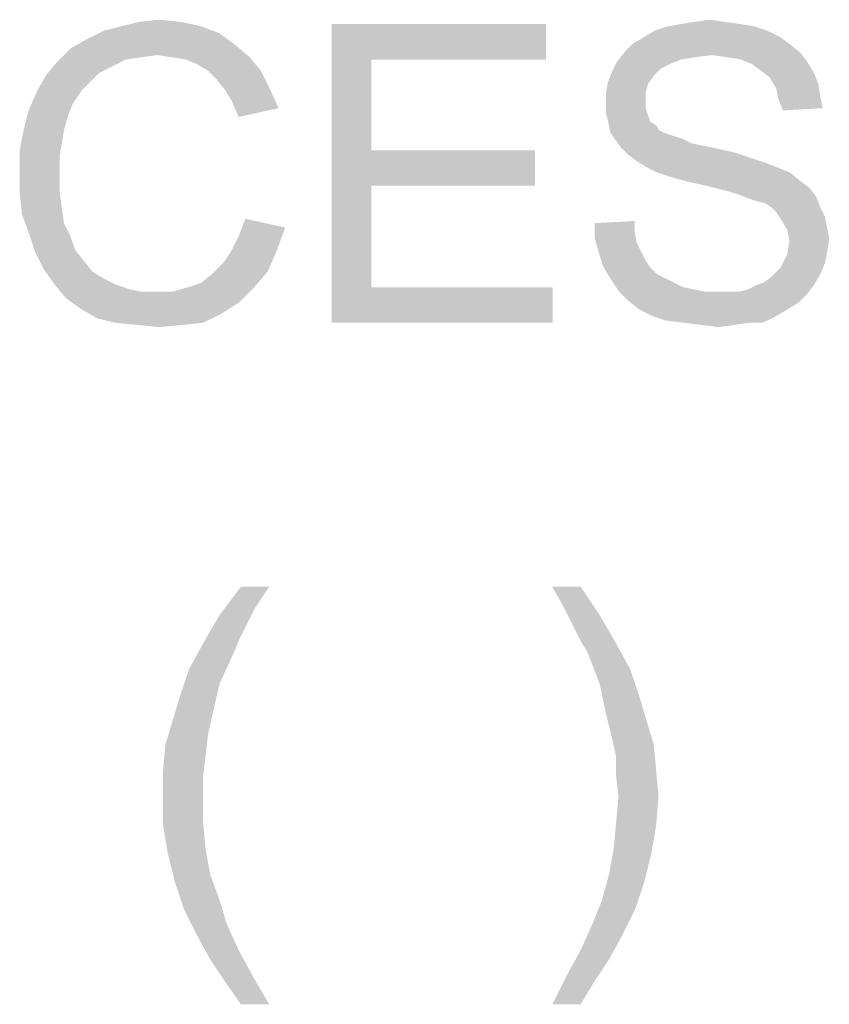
# Model space of a CAD drawing. Extents: x 0 to 1189, y 0 to 841.
# Tile 64 of 96: x 1088 to 1096, y 59 to 69. Entities that reach past the tile are written whole.
import ezdxf

# ---------------------------------------------------------------- set-up
doc = ezdxf.new("R2010")
doc.units = 0
doc.header["$LTSCALE"] = 65.395
doc.layers.get('0').update_dxf_attribs({"linetype": 'CONTINUOUS'})

msp = doc.modelspace()

# ---------------------------------------------------------------- linework, layer by layer
at = {"color": 1, "linetype": 'Continuous'}
for points in [[(1089.5292, 68.9722), (1088.9292, 68.9278), (1089.1069, 68.9722)], [(1088.9292, 68.9278), (1089.5292, 68.9722), (1089.7292, 68.9278)], [(1089.1069, 68.9722), (1089.3069, 68.9944), (1089.5292, 68.9722)], [(1094.9958, 68.9722), (1094.5514, 68.95), (1094.6847, 68.9722)], [(1094.5514, 68.95), (1094.9958, 68.9722), (1095.1514, 68.95)], [(1094.6847, 68.9722), (1094.8403, 68.9944), (1094.9958, 68.9722)], [(1089.9069, 68.8611), (1088.5736, 68.7944), (1088.7514, 68.8833)], [(1088.5736, 68.7944), (1089.9069, 68.8611), (1090.0625, 68.75)], [(1089.7292, 68.9278), (1088.7514, 68.8833), (1088.9292, 68.9278)], [(1088.7514, 68.8833), (1089.7292, 68.9278), (1089.9069, 68.8611)], [(1091.0403, 68.95), (1093.1958, 68.95), (1091.4403, 68.5944)], [(1091.4403, 68.5944), (1091.0403, 65.95), (1091.0403, 68.95)], [(1091.4403, 68.5944), (1093.1958, 68.95), (1093.1958, 68.5944)], [(1095.4181, 68.8833), (1094.1736, 68.8167), (1094.2847, 68.8833)], [(1094.1736, 68.8167), (1095.4181, 68.8833), (1095.5514, 68.8167)], [(1095.2847, 68.9278), (1094.2847, 68.8833), (1094.4181, 68.9278)], [(1094.2847, 68.8833), (1095.2847, 68.9278), (1095.4181, 68.8833)], [(1095.1514, 68.95), (1094.4181, 68.9278), (1094.5514, 68.95)], [(1094.4181, 68.9278), (1095.1514, 68.95), (1095.2847, 68.9278)], [(1090.0625, 68.75), (1088.4181, 68.7056), (1088.5736, 68.7944)], [(1095.5514, 68.8167), (1094.0625, 68.75), (1094.1736, 68.8167)], [(1094.0625, 68.75), (1095.5514, 68.8167), (1095.6403, 68.75)], [(1089.2847, 68.6389), (1088.2847, 68.5722), (1088.4181, 68.7056)], [(1089.2847, 68.6389), (1088.4181, 68.7056), (1090.0625, 68.75)], [(1089.4403, 68.6167), (1089.2847, 68.6389), (1090.0625, 68.75)], [(1089.4403, 68.6167), (1090.0625, 68.75), (1090.2181, 68.6167)], [(1094.8625, 68.6389), (1093.9069, 68.5722), (1093.9958, 68.6833)], [(1095.6403, 68.75), (1093.9958, 68.6833), (1094.0625, 68.75)], [(1093.9958, 68.6833), (1095.6403, 68.75), (1095.7514, 68.6611)], [(1093.9958, 68.6833), (1095.7514, 68.6611), (1094.8625, 68.6389)], [(1095.0181, 68.6167), (1094.8625, 68.6389), (1095.7514, 68.6611)], [(1095.1514, 68.5944), (1095.0181, 68.6167), (1095.7514, 68.6611)], [(1095.1514, 68.5944), (1095.7514, 68.6611), (1095.8181, 68.5722)], [(1088.8403, 68.5278), (1088.1736, 68.4389), (1088.2847, 68.5722)], [(1089.2847, 68.6389), (1089.1292, 68.6167), (1088.2847, 68.5722)], [(1089.1292, 68.6167), (1088.9736, 68.5944), (1088.2847, 68.5722)], [(1088.2847, 68.5722), (1088.9736, 68.5944), (1088.8403, 68.5278)], [(1090.2181, 68.6167), (1089.5736, 68.5944), (1089.4403, 68.6167)], [(1089.6847, 68.55), (1089.5736, 68.5944), (1090.2181, 68.6167)], [(1089.7958, 68.4833), (1089.6847, 68.55), (1090.2181, 68.6167)], [(1089.7958, 68.4833), (1090.2181, 68.6167), (1090.3292, 68.4833)], [(1091.4403, 68.5944), (1091.4403, 67.6833), (1091.0403, 65.95)], [(1094.4403, 68.55), (1093.8625, 68.4833), (1093.9069, 68.5722)], [(1094.8625, 68.6389), (1094.6847, 68.6167), (1093.9069, 68.5722)], [(1094.6847, 68.6167), (1094.5514, 68.5944), (1093.9069, 68.5722)], [(1093.9069, 68.5722), (1094.5514, 68.5944), (1094.4403, 68.55)], [(1095.8181, 68.5722), (1095.2625, 68.55), (1095.1514, 68.5944)], [(1095.3514, 68.4833), (1095.2625, 68.55), (1095.8181, 68.5722)], [(1095.3514, 68.4833), (1095.8181, 68.5722), (1095.8847, 68.4611)], [(1088.8403, 68.5278), (1088.7069, 68.4611), (1088.1736, 68.4389)], [(1088.1736, 68.4389), (1088.7069, 68.4611), (1088.6181, 68.3722)], [(1090.3292, 68.4833), (1089.8847, 68.3944), (1089.7958, 68.4833)], [(1089.8847, 68.3944), (1090.3292, 68.4833), (1090.4181, 68.3056)], [(1094.2847, 68.4389), (1093.8181, 68.3722), (1093.8625, 68.4833)], [(1094.4403, 68.55), (1094.3514, 68.5056), (1093.8625, 68.4833)], [(1093.8625, 68.4833), (1094.3514, 68.5056), (1094.2847, 68.4389)], [(1095.8847, 68.4611), (1095.4403, 68.4167), (1095.3514, 68.4833)], [(1095.4403, 68.4167), (1095.8847, 68.4611), (1095.9292, 68.35)], [(1088.6181, 68.3722), (1088.0847, 68.2833), (1088.1736, 68.4389)], [(1088.0847, 68.2833), (1088.6181, 68.3722), (1088.5292, 68.2833)], [(1090.4181, 68.3056), (1089.9736, 68.2833), (1089.8847, 68.3944)], [(1094.2181, 68.35), (1093.7958, 68.2611), (1093.8181, 68.3722)], [(1093.8181, 68.3722), (1094.2847, 68.4389), (1094.2181, 68.35)], [(1095.9292, 68.35), (1095.5069, 68.3056), (1095.4403, 68.4167)], [(1088.5292, 68.2833), (1088.4403, 68.15), (1087.9958, 68.0833)], [(1088.5292, 68.2833), (1087.9958, 68.0833), (1088.0847, 68.2833)], [(1090.0403, 68.1722), (1089.9736, 68.2833), (1090.4181, 68.3056)], [(1090.0403, 68.1722), (1090.4181, 68.3056), (1090.5069, 68.1056)], [(1093.7958, 68.2611), (1094.2181, 68.35), (1094.1958, 68.2611)], [(1094.1958, 68.2611), (1094.1958, 68.1722), (1093.7958, 68.15)], [(1094.1958, 68.2611), (1093.7958, 68.15), (1093.7958, 68.2611)], [(1095.5069, 68.3056), (1095.9292, 68.35), (1095.9514, 68.2167)], [(1095.9514, 68.2167), (1095.5292, 68.1944), (1095.5069, 68.3056)], [(1090.5069, 68.1056), (1090.1069, 68.0167), (1090.0403, 68.1722)], [(1093.7958, 68.15), (1094.1958, 68.1722), (1094.1958, 68.1056)], [(1095.5292, 68.1944), (1095.9514, 68.2167), (1095.9736, 68.1056)], [(1095.9736, 68.1056), (1095.5736, 68.0833), (1095.5292, 68.1944)], [(1088.3958, 68.0389), (1087.9514, 67.9056), (1087.9958, 68.0833)], [(1087.9958, 68.0833), (1088.4403, 68.15), (1088.3958, 68.0389)], [(1094.1958, 68.1056), (1093.7958, 68.0611), (1093.7958, 68.15)], [(1093.7958, 68.0611), (1094.1958, 68.1056), (1094.2181, 68.0389)], [(1094.2181, 68.0389), (1093.8181, 67.9722), (1093.7958, 68.0611)], [(1087.9514, 67.9056), (1088.3958, 68.0389), (1088.3514, 67.8833)], [(1093.8181, 67.9722), (1094.2181, 68.0389), (1094.2403, 67.9722)], [(1094.2403, 67.9722), (1093.8403, 67.8611), (1093.8181, 67.9722)], [(1094.2403, 67.9722), (1094.3069, 67.9278), (1093.8403, 67.8611)], [(1088.3514, 67.8833), (1087.9069, 67.6833), (1087.9514, 67.9056)], [(1088.3514, 67.8833), (1088.3292, 67.75), (1087.9069, 67.6833)], [(1094.3069, 67.9278), (1094.3292, 67.8833), (1093.8403, 67.8611)], [(1093.8403, 67.8611), (1094.3292, 67.8833), (1094.3736, 67.8611)], [(1094.3736, 67.8611), (1093.8847, 67.7944), (1093.8403, 67.8611)], [(1094.3736, 67.8611), (1094.4403, 67.8389), (1093.8847, 67.7944)], [(1094.4403, 67.8389), (1094.5069, 67.8167), (1093.8847, 67.7944)], [(1093.8847, 67.7944), (1094.5069, 67.8167), (1094.5736, 67.7944)], [(1094.5736, 67.7944), (1093.9514, 67.7056), (1093.8847, 67.7944)], [(1094.5736, 67.7944), (1094.6625, 67.75), (1093.9514, 67.7056)], [(1087.9069, 67.6833), (1088.3292, 67.75), (1088.3069, 67.6167)], [(1088.3069, 67.6167), (1087.9069, 67.4611), (1087.9069, 67.6833)], [(1091.4403, 67.6833), (1091.4403, 67.3278), (1091.0403, 65.95)], [(1091.4403, 67.3278), (1093.0847, 67.6833), (1093.0847, 67.3278)], [(1091.4403, 67.6833), (1093.0847, 67.6833), (1091.4403, 67.3278)], [(1094.6625, 67.75), (1094.7736, 67.7278), (1093.9514, 67.7056)], [(1093.9514, 67.7056), (1094.7736, 67.7278), (1094.8847, 67.7056)], [(1094.8847, 67.7056), (1094.0181, 67.6389), (1093.9514, 67.7056)], [(1094.8847, 67.7056), (1095.0847, 67.6611), (1094.0181, 67.6389)], [(1087.9069, 67.4611), (1088.3069, 67.6167), (1088.3069, 67.4611)], [(1094.0181, 67.6389), (1095.0847, 67.6611), (1095.2847, 67.5944)], [(1095.2847, 67.5944), (1094.1069, 67.5722), (1094.0181, 67.6389)], [(1094.1069, 67.5722), (1095.2847, 67.5944), (1095.4181, 67.55)], [(1095.4181, 67.55), (1094.2181, 67.5056), (1094.1069, 67.5722)], [(1094.2181, 67.5056), (1095.4181, 67.55), (1095.5292, 67.5056)], [(1095.5292, 67.5056), (1094.3069, 67.4611), (1094.2181, 67.5056)], [(1094.3069, 67.4611), (1095.5292, 67.5056), (1095.6403, 67.4611)], [(1088.3069, 67.4611), (1088.3069, 67.2833), (1087.9069, 67.2611)], [(1088.3069, 67.4611), (1087.9069, 67.2611), (1087.9069, 67.4611)], [(1095.6403, 67.4611), (1094.4403, 67.4167), (1094.3069, 67.4611)], [(1094.5958, 67.3722), (1094.4403, 67.4167), (1095.6403, 67.4611)], [(1094.5958, 67.3722), (1095.6403, 67.4611), (1095.7514, 67.3722)], [(1095.7514, 67.3722), (1094.7958, 67.3278), (1094.5958, 67.3722)], [(1094.7958, 67.3278), (1095.7514, 67.3722), (1095.8403, 67.3056)], [(1087.9069, 67.2611), (1088.3069, 67.2833), (1088.3292, 67.1056)], [(1091.4403, 67.3278), (1091.4403, 66.3056), (1091.0403, 65.95)], [(1095.8403, 67.3056), (1094.9736, 67.2833), (1094.7958, 67.3278)], [(1095.1292, 67.2389), (1094.9736, 67.2833), (1095.8403, 67.3056)], [(1095.1292, 67.2389), (1095.8403, 67.3056), (1095.9069, 67.2167)], [(1088.3292, 67.1056), (1087.9292, 67.0389), (1087.9069, 67.2611)], [(1095.9069, 67.2167), (1095.2403, 67.1944), (1095.1292, 67.2389)], [(1095.3069, 67.1722), (1095.2403, 67.1944), (1095.9069, 67.2167)], [(1095.3958, 67.15), (1095.3069, 67.1722), (1095.9069, 67.2167)], [(1095.4625, 67.1056), (1095.3958, 67.15), (1095.9069, 67.2167)], [(1095.4625, 67.1056), (1095.9069, 67.2167), (1095.9514, 67.1056)], [(1087.9292, 67.0389), (1088.3292, 67.1056), (1088.3514, 66.95)], [(1095.9514, 67.1056), (1095.5069, 67.0611), (1095.4625, 67.1056)], [(1095.5069, 67.0611), (1095.9514, 67.1056), (1095.9958, 67.0167)], [(1088.3514, 66.95), (1087.9958, 66.8611), (1087.9292, 67.0389)], [(1090.5736, 66.9056), (1090.1069, 66.8167), (1090.1736, 66.9944)], [(1095.9958, 67.0167), (1095.5514, 66.9944), (1095.5069, 67.0611)], [(1095.5514, 66.9944), (1095.9958, 67.0167), (1096.0181, 66.9056)], [(1096.0181, 66.9056), (1095.6181, 66.8833), (1095.5514, 66.9944)], [(1087.9958, 66.8611), (1088.3514, 66.95), (1088.4181, 66.8167)], [(1090.0403, 66.6833), (1090.1069, 66.8167), (1090.5736, 66.9056)], [(1090.0403, 66.6833), (1090.5736, 66.9056), (1090.4847, 66.6611)], [(1093.6847, 66.95), (1094.0847, 66.9722), (1094.0847, 66.8611)], [(1094.0847, 66.8611), (1093.6847, 66.7944), (1093.6847, 66.95)], [(1095.6181, 66.8833), (1096.0181, 66.9056), (1096.0403, 66.7944)], [(1096.0403, 66.7944), (1095.6403, 66.7722), (1095.6181, 66.8833)], [(1088.4181, 66.8167), (1088.0625, 66.6611), (1087.9958, 66.8611)], [(1088.4181, 66.8167), (1088.4625, 66.6833), (1088.0625, 66.6611)], [(1093.6847, 66.7944), (1094.0847, 66.8611), (1094.1069, 66.75)], [(1094.1069, 66.75), (1093.7292, 66.6389), (1093.6847, 66.7944)], [(1095.6403, 66.7722), (1096.0403, 66.7944), (1096.0181, 66.6611)], [(1088.0625, 66.6611), (1088.4625, 66.6833), (1088.5514, 66.5722)], [(1090.4847, 66.6611), (1089.9514, 66.55), (1090.0403, 66.6833)], [(1094.1069, 66.75), (1094.1514, 66.6611), (1093.7292, 66.6389)], [(1096.0181, 66.6611), (1095.6181, 66.6389), (1095.6403, 66.7722)], [(1088.5514, 66.5722), (1088.1514, 66.4833), (1088.0625, 66.6611)], [(1089.9514, 66.55), (1090.4847, 66.6611), (1090.3958, 66.4611)], [(1093.7292, 66.6389), (1094.1514, 66.6611), (1094.1958, 66.5722)], [(1094.1958, 66.5722), (1093.7736, 66.5056), (1093.7292, 66.6389)], [(1095.9958, 66.55), (1095.5514, 66.5056), (1095.6181, 66.6389)], [(1095.6181, 66.6389), (1096.0181, 66.6611), (1095.9958, 66.55)], [(1088.1514, 66.4833), (1088.5514, 66.5722), (1088.6403, 66.4611)], [(1088.6403, 66.4611), (1088.2625, 66.3278), (1088.1514, 66.4833)], [(1090.3958, 66.4611), (1089.8403, 66.4389), (1089.9514, 66.55)], [(1093.7736, 66.5056), (1094.1958, 66.5722), (1094.2403, 66.5056)], [(1094.2403, 66.5056), (1093.8403, 66.3944), (1093.7736, 66.5056)], [(1094.2403, 66.5056), (1094.3069, 66.4389), (1093.8403, 66.3944)], [(1095.5069, 66.4611), (1095.5514, 66.5056), (1095.9958, 66.55)], [(1095.5069, 66.4611), (1095.9958, 66.55), (1095.9514, 66.4389)], [(1088.6403, 66.4611), (1088.7514, 66.3944), (1088.2625, 66.3278)], [(1088.2625, 66.3278), (1088.7514, 66.3944), (1088.8847, 66.3278)], [(1089.5958, 66.3056), (1089.7292, 66.35), (1090.3958, 66.4611)], [(1089.5958, 66.3056), (1090.3958, 66.4611), (1090.2625, 66.3056)], [(1089.7292, 66.35), (1089.8403, 66.4389), (1090.3958, 66.4611)], [(1093.8403, 66.3944), (1094.3069, 66.4389), (1094.3958, 66.3944)], [(1094.3958, 66.3944), (1093.9292, 66.2611), (1093.8403, 66.3944)], [(1094.3958, 66.3944), (1094.4847, 66.35), (1093.9292, 66.2611)], [(1095.3069, 66.3278), (1095.3736, 66.35), (1095.9514, 66.4389)], [(1095.3069, 66.3278), (1095.9514, 66.4389), (1095.8847, 66.3278)], [(1095.3736, 66.35), (1095.4403, 66.3944), (1095.9514, 66.4389)], [(1095.9514, 66.4389), (1095.4403, 66.3944), (1095.5069, 66.4611)], [(1088.8847, 66.3278), (1088.3736, 66.1944), (1088.2625, 66.3278)], [(1088.8847, 66.3278), (1089.0181, 66.2833), (1088.3736, 66.1944)], [(1088.3736, 66.1944), (1089.4403, 66.2611), (1090.2625, 66.3056)], [(1088.3736, 66.1944), (1090.2625, 66.3056), (1090.1069, 66.15)], [(1089.0181, 66.2833), (1089.1292, 66.2611), (1088.3736, 66.1944)], [(1090.2625, 66.3056), (1089.4403, 66.2611), (1089.5958, 66.3056)], [(1091.4403, 66.3056), (1093.2625, 66.3056), (1091.0403, 65.95)], [(1091.0403, 65.95), (1093.2625, 66.3056), (1093.2625, 65.95)], [(1094.4847, 66.35), (1094.5736, 66.3056), (1093.9292, 66.2611)], [(1094.5736, 66.3056), (1094.6847, 66.2833), (1093.9292, 66.2611)], [(1093.9292, 66.2611), (1094.6847, 66.2833), (1094.7958, 66.2611)], [(1095.1292, 66.2611), (1095.2181, 66.2833), (1095.8847, 66.3278)], [(1095.1292, 66.2611), (1095.8847, 66.3278), (1095.8181, 66.2389)], [(1095.8847, 66.3278), (1095.2181, 66.2833), (1095.3069, 66.3278)], [(1089.2847, 66.2611), (1089.4403, 66.2611), (1088.3736, 66.1944)], [(1089.1292, 66.2611), (1089.2847, 66.2611), (1088.3736, 66.1944)], [(1090.1069, 66.15), (1088.5292, 66.0833), (1088.3736, 66.1944)], [(1094.7958, 66.2611), (1094.0181, 66.1722), (1093.9292, 66.2611)], [(1095.1292, 66.2611), (1095.8181, 66.2389), (1094.0181, 66.1722)], [(1095.0181, 66.2611), (1095.1292, 66.2611), (1094.0181, 66.1722)], [(1094.9292, 66.2611), (1095.0181, 66.2611), (1094.0181, 66.1722)], [(1094.7958, 66.2611), (1094.9292, 66.2611), (1094.0181, 66.1722)], [(1094.0181, 66.1722), (1095.8181, 66.2389), (1095.7292, 66.15)], [(1088.5292, 66.0833), (1090.1069, 66.15), (1089.9292, 66.0389)], [(1089.9292, 66.0389), (1088.6847, 65.9944), (1088.5292, 66.0833)], [(1095.7292, 66.15), (1094.1292, 66.0833), (1094.0181, 66.1722)], [(1094.1292, 66.0833), (1095.7292, 66.15), (1095.6181, 66.0833)], [(1095.6181, 66.0833), (1094.2625, 66.0167), (1094.1292, 66.0833)], [(1094.2625, 66.0167), (1095.6181, 66.0833), (1095.5069, 66.0167)], [(1088.8625, 65.95), (1088.6847, 65.9944), (1089.9292, 66.0389)], [(1088.8625, 65.95), (1089.9292, 66.0389), (1089.7514, 65.95)], [(1095.5069, 66.0167), (1094.3958, 65.9722), (1094.2625, 66.0167)], [(1094.5736, 65.95), (1094.3958, 65.9722), (1095.5069, 66.0167)], [(1095.2403, 65.95), (1094.5736, 65.95), (1095.5069, 66.0167)], [(1095.2403, 65.95), (1095.5069, 66.0167), (1095.3736, 65.95)], [(1089.7514, 65.95), (1089.0847, 65.9278), (1088.8625, 65.95)], [(1089.0847, 65.9278), (1089.7514, 65.95), (1089.5514, 65.9278)], [(1089.5514, 65.9278), (1089.3069, 65.9056), (1089.0847, 65.9278)], [(1095.2403, 65.95), (1094.7514, 65.9278), (1094.5736, 65.95)], [(1094.7514, 65.9278), (1095.2403, 65.95), (1095.0847, 65.9278)], [(1095.0847, 65.9278), (1094.9292, 65.9056), (1094.7514, 65.9278)]]:
    msp.add_solid(points, dxfattribs=at)
at = {"color": 6, "linetype": 'Continuous'}
for points in [[(1090.4136, 63.2974), (1090.2714, 63.0841), (1089.9158, 63.013)], [(1090.4136, 63.2974), (1089.9158, 63.013), (1090.1292, 63.2974)], [(1093.5425, 63.2974), (1093.3766, 63.0841), (1093.2581, 63.2974)], [(1093.3766, 63.0841), (1093.5425, 63.2974), (1093.7321, 63.013)], [(1089.9158, 63.013), (1090.2714, 63.0841), (1090.1766, 62.8944)], [(1093.7321, 63.013), (1093.4714, 62.8944), (1093.3766, 63.0841)], [(1090.1766, 62.8944), (1089.7499, 62.7285), (1089.9158, 63.013)], [(1093.5425, 62.7522), (1093.4714, 62.8944), (1093.7321, 63.013)], [(1093.5425, 62.7522), (1093.7321, 63.013), (1093.8981, 62.7285)], [(1090.1766, 62.8944), (1090.1055, 62.7522), (1089.7499, 62.7285)], [(1090.0581, 62.6337), (1089.6077, 62.4678), (1089.7499, 62.7285)], [(1089.7499, 62.7285), (1090.1055, 62.7522), (1090.0581, 62.6337)], [(1093.8981, 62.7285), (1093.6136, 62.6337), (1093.5425, 62.7522)], [(1093.6136, 62.6337), (1093.8981, 62.7285), (1094.0403, 62.4678)], [(1089.6077, 62.4678), (1090.0581, 62.6337), (1089.9158, 62.3256)], [(1094.0403, 62.4678), (1093.7321, 62.3256), (1093.6136, 62.6337)], [(1089.9158, 62.3256), (1089.5129, 62.1833), (1089.6077, 62.4678)], [(1093.7321, 62.3256), (1094.0403, 62.4678), (1094.1351, 62.1833)], [(1089.5129, 62.1833), (1089.9158, 62.3256), (1089.8447, 62.0174)], [(1094.1351, 62.1833), (1093.8032, 61.9937), (1093.7321, 62.3256)], [(1089.8447, 62.0174), (1089.4418, 61.9463), (1089.5129, 62.1833)], [(1093.8032, 61.9937), (1094.1351, 62.1833), (1094.2062, 61.9463)], [(1089.7973, 61.8041), (1089.3706, 61.7093), (1089.4418, 61.9463)], [(1089.4418, 61.9463), (1089.8447, 62.0174), (1089.7973, 61.8041)], [(1094.2062, 61.9463), (1093.8506, 61.8041), (1093.8032, 61.9937)], [(1093.8506, 61.8041), (1094.2062, 61.9463), (1094.2773, 61.7093)], [(1089.3706, 61.7093), (1089.7973, 61.8041), (1089.7736, 61.5907)], [(1094.2773, 61.7093), (1093.8981, 61.5907), (1093.8506, 61.8041)], [(1089.7736, 61.5907), (1089.3469, 61.4485), (1089.3706, 61.7093)], [(1093.8981, 61.5907), (1094.2773, 61.7093), (1094.301, 61.4485)], [(1089.3469, 61.4485), (1089.7736, 61.5907), (1089.7499, 61.4011)], [(1094.301, 61.4485), (1093.8981, 61.4011), (1093.8981, 61.5907)], [(1089.7499, 61.4011), (1089.3469, 61.1878), (1089.3469, 61.4485)], [(1093.9218, 61.1878), (1093.8981, 61.4011), (1094.301, 61.4485)], [(1093.9218, 61.1878), (1094.301, 61.4485), (1094.3247, 61.1878)], [(1089.3469, 61.1878), (1089.7499, 61.4011), (1089.7499, 61.1878)], [(1089.7499, 61.1878), (1089.7499, 60.927), (1089.3469, 60.9033)], [(1089.7499, 61.1878), (1089.3469, 60.9033), (1089.3469, 61.1878)], [(1094.3247, 61.1878), (1093.8981, 60.927), (1093.9218, 61.1878)], [(1093.8981, 60.927), (1094.3247, 61.1878), (1094.301, 60.9033)], [(1089.3469, 60.9033), (1089.7499, 60.927), (1089.7736, 60.6663)], [(1089.7736, 60.6663), (1089.3944, 60.6189), (1089.3469, 60.9033)], [(1094.301, 60.9033), (1093.8744, 60.6663), (1093.8981, 60.927)], [(1093.8744, 60.6663), (1094.301, 60.9033), (1094.2536, 60.6189)], [(1089.3944, 60.6189), (1089.7736, 60.6663), (1089.821, 60.4056)], [(1094.2536, 60.6189), (1093.8269, 60.4056), (1093.8744, 60.6663)], [(1089.821, 60.4056), (1089.4655, 60.3344), (1089.3944, 60.6189)], [(1093.8269, 60.4056), (1094.2536, 60.6189), (1094.1825, 60.3344)], [(1089.4655, 60.3344), (1089.821, 60.4056), (1089.9158, 60.1448)], [(1094.1825, 60.3344), (1093.7558, 60.1448), (1093.8269, 60.4056)], [(1089.9158, 60.1448), (1089.5603, 60.05), (1089.4655, 60.3344)], [(1093.7558, 60.1448), (1094.1825, 60.3344), (1094.0877, 60.05)], [(1089.5603, 60.05), (1089.9158, 60.1448), (1089.9869, 59.9078)], [(1089.9869, 59.9078), (1089.6788, 59.813), (1089.5603, 60.05)], [(1094.0877, 60.05), (1093.661, 59.9078), (1093.7558, 60.1448)], [(1093.661, 59.9078), (1094.0877, 60.05), (1093.9692, 59.813)], [(1089.6788, 59.813), (1089.9869, 59.9078), (1090.1055, 59.647)], [(1093.9692, 59.813), (1093.5425, 59.647), (1093.661, 59.9078)], [(1090.1055, 59.647), (1089.821, 59.5522), (1089.6788, 59.813)], [(1093.5425, 59.647), (1093.9692, 59.813), (1093.8269, 59.5522)], [(1089.821, 59.5522), (1090.1055, 59.647), (1090.2477, 59.3863)], [(1093.8269, 59.5522), (1093.4003, 59.3863), (1093.5425, 59.647)], [(1090.2477, 59.3863), (1089.9632, 59.3389), (1089.821, 59.5522)], [(1093.4003, 59.3863), (1093.8269, 59.5522), (1093.6847, 59.3389)], [(1090.1292, 59.1019), (1089.9632, 59.3389), (1090.2477, 59.3863)], [(1090.1292, 59.1019), (1090.2477, 59.3863), (1090.4136, 59.1019)], [(1093.6847, 59.3389), (1093.2581, 59.1019), (1093.4003, 59.3863)], [(1093.2581, 59.1019), (1093.6847, 59.3389), (1093.5425, 59.1019)]]:
    msp.add_solid(points, dxfattribs=at)

doc.saveas('drawing.dxf')
